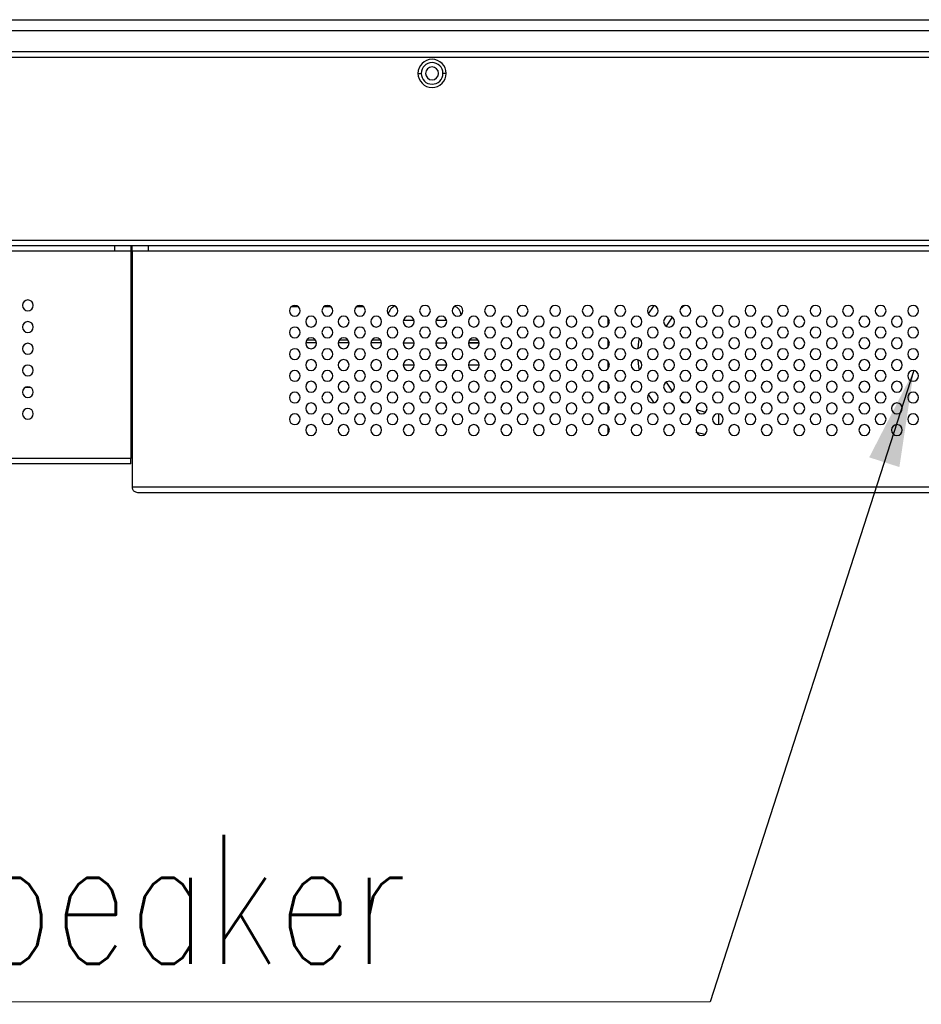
# Model space of a CAD drawing. Header units: millimetres. Extents: x 0 to 1118, y 0 to 864.
# Tile 7 of 256: x 266 to 299, y 180 to 217. Entities that reach past the tile are written whole.
import ezdxf

# ---------------------------------------------------------------- set-up
doc = ezdxf.new("R2010")
doc.units = ezdxf.units.MM
doc.styles.add('SLDTEXTSTYLE8', font='TXT', dxfattribs={"width": 0.75, "bigfont": 'bigfont'})
doc.dimstyles.new('SLDDIMSTYLE4', dxfattribs={"dimtxt": 0.18, "dimasz": 3.556, "dimexe": 0, "dimexo": 0.0625, "dimgap": 0, "dimtad": 0, "dimtih": 1, "dimtoh": 1, "dimdec": 0, "dimrnd": 1e-09, "dimzin": 0, "dimdsep": 46, "dimtxsty": 'Standard', "dimsah": 1, "dimcen": 0.09, "dimadec": 0, "dimazin": 0, "dimtfac": 3.556, "dimtdec": 0, "dimtofl": 0, "dimtmove": 0, "dimatfit": 3, "dimfxl": 1, "dimfrac": 2, "dimtolj": 1, "dimtzin": 0, "dimarcsym": 0})

# ---------------------------------------------------------------- blocks, each defined once
blk = doc.blocks.new('SW_NOTE_0_11')
at = {"color": 0, "linetype": 'Continuous', "lineweight": 0}
blk.add_line((-57.346, 0), (0, 0), dxfattribs=at)
at = {"color": 0, "linetype": 'Continuous', "lineweight": 0, "insert": (-57.739, 6.159), "char_height": 4.7625, "attachment_point": 1, "style": 'SLDTEXTSTYLE8'}
blk.add_mtext('2x8Ω 10W Speaker', dxfattribs=at)

msp = doc.modelspace()

# ---------------------------------------------------------------- linework, layer by layer
at = {"color": 7, "linetype": 'Continuous', "lineweight": 25}
for p, q in [((166.342, 216.6993), (547.742, 216.6993)), ((166.342, 216.2993), (547.742, 216.2993)), ((546.7919, 215.5193), (167.2873, 215.5193)), ((230.902, 215.3193), (406.503, 215.3193)), ((280.382, 214.7193), (280.502, 214.7193)), ((281.422, 214.7193), (281.302, 214.7193)), ((230.302, 208.5593), (407.103, 208.5593)), ((407.103, 208.3593), (230.302, 208.3593)), ((269.1974, 208.1593), (234.639, 208.1593)), ((269.1974, 208.3593), (269.1974, 208.1593)), ((269.7974, 208.1593), (269.1974, 208.1593)), ((269.7974, 208.3593), (269.7974, 208.1593)), ((269.7974, 208.1593), (269.7974, 200.5193)), ((269.842, 208.1593), (269.842, 208.3593)), ((270.442, 208.1593), (269.842, 208.1593)), ((269.842, 208.1593), (269.842, 199.4593)), ((270.442, 208.1593), (270.442, 208.3593)), ((443.642, 208.1593), (270.442, 208.1593)), ((275.722, 206.1193), (275.962, 206.1193)), ((276.922, 206.1193), (277.162, 206.1193)), ((278.122, 206.1193), (278.362, 206.1193)), ((290.2143, 206.1574), (290.057, 206.0355)), ((287.382, 205.7021), (287.382, 205.4165)), ((287.382, 204.9021), (287.382, 204.6165)), ((276.641, 204.7793), (276.243, 204.7793)), ((276.602, 204.8793), (276.282, 204.8793)), ((277.841, 204.7793), (277.443, 204.7793)), ((277.802, 204.8793), (277.482, 204.8793)), ((279.041, 204.7793), (278.643, 204.7793)), ((279.002, 204.8793), (278.682, 204.8793)), ((280.242, 204.7593), (279.842, 204.7593)), ((281.442, 204.7593), (281.042, 204.7593)), ((282.642, 204.7593), (282.242, 204.7593)), ((282.641, 204.7793), (282.243, 204.7793)), ((282.602, 204.8793), (282.282, 204.8793)), ((280.242, 203.9593), (279.842, 203.9593)), ((281.442, 203.9593), (281.042, 203.9593)), ((282.642, 203.9593), (282.242, 203.9593)), ((287.382, 204.1021), (287.382, 203.8165)), ((269.7974, 203.5365), (269.842, 203.568)), ((266.1089, 203.1253), (265.8859, 203.1253)), ((287.382, 203.3021), (287.382, 203.0165)), ((287.382, 202.5021), (287.382, 202.2165)), ((290.057, 202.6831), (290.2143, 202.5612)), ((287.382, 201.7021), (287.382, 201.4165)), ((290.6277, 201.4835), (290.9676, 201.4037)), ((269.842, 200.7193), (269.7974, 200.7193)), ((234.039, 200.5193), (269.7974, 200.5193)), ((269.7974, 200.3193), (234.039, 200.3193)), ((269.842, 200.5193), (269.7974, 200.5193)), ((269.7974, 200.3193), (269.7974, 200.5193)), ((269.842, 199.4593), (444.242, 199.4593)), ((270.042, 199.2593), (444.042, 199.2593))]:
    msp.add_line(p, q, dxfattribs=at)
at = {"color": 8, "linetype": 'Continuous', "lineweight": 25}
for p, q in [((280.2379, 205.5993), (279.846, 205.5993)), ((281.4379, 205.5993), (281.046, 205.5993)), ((269.7974, 203.5675), (269.842, 203.599))]:
    msp.add_line(p, q, dxfattribs=at)
at = {"color": 7, "linetype": 'Continuous', "lineweight": 25, "flags": 128}
for points in [[(289.0793, 206.1558), (289.0549, 206.1226), (288.8767, 205.8467)], [(289.756, 205.7236), (289.7263, 205.6851), (289.5376, 205.3887)], [(288.5377, 204.9349), (288.5189, 204.8286), (288.489, 204.5649)], [(288.489, 204.1537), (288.5189, 203.89), (288.5377, 203.7837)], [(289.5376, 203.3299), (289.7263, 203.0335), (289.756, 202.995)], [(288.8767, 202.8719), (289.0549, 202.5959), (289.0793, 202.5628)], [(290.645, 202.3247), (290.6872, 202.3078), (290.9823, 202.2168)]]:
    msp.add_lwpolyline(points, dxfattribs=at)
at = {"color": 8, "linetype": 'Continuous', "lineweight": 25, "flags": 128}
msp.add_lwpolyline([(291.482, 201.7633), (291.482, 201.9124), (291.482, 202.0421), (291.482, 202.1288), (291.482, 202.1552)], dxfattribs=at)
at = {"color": 7, "linetype": 'Continuous', "lineweight": 25}
for centre, radius, start, end in [((280.902, 214.7193), 0.52, 0, 180), ((280.902, 214.7193), 0.4, 0, 180), ((280.902, 214.7193), 0.52, 180, 0), ((280.902, 214.7193), 0.4, 180, 0), ((280.902, 214.7193), 0.24, 0, 180), ((280.902, 214.7193), 0.24, 180, 0), ((265.9974, 206.1593), 0.2, 0, 180), ((265.9974, 206.1593), 0.2, 180, 0), ((275.842, 205.9593), 0.2, 0, 180), ((277.042, 205.9593), 0.2, 0, 180), ((278.242, 205.9593), 0.2, 0, 180), ((279.442, 205.9593), 0.2, 0, 180), ((279.682, 205.7593), 0.4, 110.72878, 169.66008), ((280.642, 205.9593), 0.2, 0, 180), ((281.842, 205.9593), 0.2, 0, 180), ((281.582, 205.7593), 0.4, 7.71653, 67.42065), ((283.042, 205.9593), 0.2, 0, 180), ((284.242, 205.9593), 0.2, 0, 180), ((285.442, 205.9593), 0.2, 0, 180), ((286.642, 205.9593), 0.2, 0, 180), ((287.842, 205.9593), 0.2, 0, 180), ((289.042, 205.9593), 0.2, 0, 180), ((290.242, 205.9593), 0.2, 0, 180), ((291.442, 205.9593), 0.2, 0, 180), ((292.642, 205.9593), 0.2, 0, 180), ((293.842, 205.9593), 0.2, 0, 180), ((295.042, 205.9593), 0.2, 0, 180), ((296.242, 205.9593), 0.2, 0, 180), ((297.442, 205.9593), 0.2, 0, 180), ((298.642, 205.9593), 0.2, 0, 180), ((275.842, 205.9593), 0.2, 180, 0), ((276.442, 205.5593), 0.2, 0, 180), ((277.042, 205.9593), 0.2, 180, 0), ((277.642, 205.5593), 0.2, 0, 180), ((278.242, 205.9593), 0.2, 180, 0), ((278.842, 205.5593), 0.2, 0, 180), ((279.442, 205.9593), 0.2, 180, 0), ((280.042, 205.5593), 0.2, 0, 180), ((280.642, 205.9593), 0.2, 180, 0), ((281.242, 205.5593), 0.2, 0, 180), ((281.842, 205.9593), 0.2, 180, 0), ((282.442, 205.5593), 0.2, 0, 180), ((283.042, 205.9593), 0.2, 180, 0), ((283.642, 205.5593), 0.2, 0, 180), ((284.242, 205.9593), 0.2, 180, 0), ((284.842, 205.5593), 0.2, 0, 180), ((285.442, 205.9593), 0.2, 180, 0), ((286.042, 205.5593), 0.2, 0, 180), ((286.642, 205.9593), 0.2, 180, 0), ((287.242, 205.5593), 0.2, 0, 180), ((287.842, 205.9593), 0.2, 180, 0), ((288.442, 205.5593), 0.2, 0, 180), ((289.042, 205.9593), 0.2, 180, 0), ((289.642, 205.5593), 0.2, 0, 180), ((290.242, 205.9593), 0.2, 180, 0), ((290.842, 205.5593), 0.2, 0, 180), ((291.442, 205.9593), 0.2, 180, 0), ((292.042, 205.5593), 0.2, 0, 180), ((292.642, 205.9593), 0.2, 180, 0), ((293.242, 205.5593), 0.2, 0, 180), ((293.842, 205.9593), 0.2, 180, 0), ((294.442, 205.5593), 0.2, 0, 180), ((295.042, 205.9593), 0.2, 180, 0), ((295.642, 205.5593), 0.2, 0, 180), ((296.242, 205.9593), 0.2, 180, 0), ((296.842, 205.5593), 0.2, 0, 180), ((297.442, 205.9593), 0.2, 180, 0), ((298.042, 205.5593), 0.2, 0, 180), ((298.642, 205.9593), 0.2, 180, 0), ((265.9974, 205.3593), 0.2, 0, 180), ((265.9974, 205.3593), 0.2, 180, 0), ((275.842, 205.1593), 0.2, 0, 180), ((276.442, 205.5593), 0.2, 180, 0), ((277.042, 205.1593), 0.2, 0, 180), ((277.642, 205.5593), 0.2, 180, 0), ((278.242, 205.1593), 0.2, 0, 180), ((278.842, 205.5593), 0.2, 180, 0), ((279.442, 205.1593), 0.2, 0, 180), ((280.042, 205.5593), 0.2, 180, 0), ((280.642, 205.1593), 0.2, 0, 180), ((281.242, 205.5593), 0.2, 180, 0), ((281.842, 205.1593), 0.2, 0, 180), ((282.442, 205.5593), 0.2, 180, 0), ((283.042, 205.1593), 0.2, 0, 180), ((283.642, 205.5593), 0.2, 180, 0), ((284.242, 205.1593), 0.2, 0, 180), ((284.842, 205.5593), 0.2, 180, 0), ((285.442, 205.1593), 0.2, 0, 180), ((286.042, 205.5593), 0.2, 180, 0), ((286.642, 205.1593), 0.2, 0, 180), ((287.242, 205.5593), 0.2, 180, 0), ((287.842, 205.1593), 0.2, 0, 180), ((288.442, 205.5593), 0.2, 180, 0), ((289.042, 205.1593), 0.2, 0, 180), ((289.642, 205.5593), 0.2, 180, 0), ((290.242, 205.1593), 0.2, 0, 180), ((290.842, 205.5593), 0.2, 180, 0), ((291.442, 205.1593), 0.2, 0, 180), ((292.042, 205.5593), 0.2, 180, 0), ((292.642, 205.1593), 0.2, 0, 180), ((293.242, 205.5593), 0.2, 180, 0), ((293.842, 205.1593), 0.2, 0, 180), ((294.442, 205.5593), 0.2, 180, 0), ((295.042, 205.1593), 0.2, 0, 180), ((295.642, 205.5593), 0.2, 180, 0), ((296.242, 205.1593), 0.2, 0, 180), ((296.842, 205.5593), 0.2, 180, 0), ((297.442, 205.1593), 0.2, 0, 180), ((298.042, 205.5593), 0.2, 180, 0), ((298.642, 205.1593), 0.2, 0, 180), ((275.842, 205.1593), 0.2, 180, 0), ((276.442, 204.7593), 0.2, 0, 180), ((277.042, 205.1593), 0.2, 180, 0), ((277.642, 204.7593), 0.2, 0, 180), ((278.242, 205.1593), 0.2, 180, 0), ((278.842, 204.7593), 0.2, 0, 180), ((279.442, 205.1593), 0.2, 180, 0), ((280.042, 204.7593), 0.2, 0, 180), ((280.642, 205.1593), 0.2, 180, 0), ((281.242, 204.7593), 0.2, 0, 180), ((281.842, 205.1593), 0.2, 180, 0), ((282.442, 204.7593), 0.2, 0, 180), ((283.042, 205.1593), 0.2, 180, 0), ((283.642, 204.7593), 0.2, 0, 180), ((284.242, 205.1593), 0.2, 180, 0), ((284.842, 204.7593), 0.2, 0, 180), ((285.442, 205.1593), 0.2, 180, 0), ((286.042, 204.7593), 0.2, 0, 180), ((286.642, 205.1593), 0.2, 180, 0), ((287.242, 204.7593), 0.2, 0, 180), ((287.842, 205.1593), 0.2, 180, 0), ((288.442, 204.7593), 0.2, 0, 180), ((289.042, 205.1593), 0.2, 180, 0), ((289.642, 204.7593), 0.2, 0, 180), ((290.242, 205.1593), 0.2, 180, 0), ((290.842, 204.7593), 0.2, 0, 180), ((291.442, 205.1593), 0.2, 180, 0), ((292.042, 204.7593), 0.2, 0, 180), ((292.642, 205.1593), 0.2, 180, 0), ((293.242, 204.7593), 0.2, 0, 180), ((293.842, 205.1593), 0.2, 180, 0), ((294.442, 204.7593), 0.2, 0, 180), ((295.042, 205.1593), 0.2, 180, 0), ((295.642, 204.7593), 0.2, 0, 180), ((296.242, 205.1593), 0.2, 180, 0), ((296.842, 204.7593), 0.2, 0, 180), ((297.442, 205.1593), 0.2, 180, 0), ((298.042, 204.7593), 0.2, 0, 180), ((298.642, 205.1593), 0.2, 180, 0), ((265.9974, 204.5593), 0.2, 0, 180), ((265.9974, 204.5593), 0.2, 180, 0), ((275.842, 204.3593), 0.2, 0, 180), ((276.442, 204.7593), 0.2, 180, 0), ((277.042, 204.3593), 0.2, 0, 180), ((277.642, 204.7593), 0.2, 180, 0), ((278.242, 204.3593), 0.2, 0, 180), ((278.842, 204.7593), 0.2, 180, 0), ((279.442, 204.3593), 0.2, 0, 180), ((280.042, 204.7593), 0.2, 180, 0), ((280.642, 204.3593), 0.2, 0, 180), ((281.242, 204.7593), 0.2, 180, 0), ((281.842, 204.3593), 0.2, 0, 180), ((282.442, 204.7593), 0.2, 180, 0), ((283.042, 204.3593), 0.2, 0, 180), ((283.642, 204.7593), 0.2, 180, 0), ((284.242, 204.3593), 0.2, 0, 180), ((284.842, 204.7593), 0.2, 180, 0), ((285.442, 204.3593), 0.2, 0, 180), ((286.042, 204.7593), 0.2, 180, 0), ((286.642, 204.3593), 0.2, 0, 180), ((287.242, 204.7593), 0.2, 180, 0), ((287.842, 204.3593), 0.2, 0, 180), ((288.442, 204.7593), 0.2, 180, 0), ((289.042, 204.3593), 0.2, 0, 180), ((289.642, 204.7593), 0.2, 180, 0), ((290.242, 204.3593), 0.2, 0, 180), ((290.842, 204.7593), 0.2, 180, 0), ((291.442, 204.3593), 0.2, 0, 180), ((292.042, 204.7593), 0.2, 180, 0), ((292.642, 204.3593), 0.2, 0, 180), ((293.242, 204.7593), 0.2, 180, 0), ((293.842, 204.3593), 0.2, 0, 180), ((294.442, 204.7593), 0.2, 180, 0), ((295.042, 204.3593), 0.2, 0, 180), ((295.642, 204.7593), 0.2, 180, 0), ((296.242, 204.3593), 0.2, 0, 180), ((296.842, 204.7593), 0.2, 180, 0), ((297.442, 204.3593), 0.2, 0, 180), ((298.042, 204.7593), 0.2, 180, 0), ((298.642, 204.3593), 0.2, 0, 180), ((275.842, 204.3593), 0.2, 180, 0), ((276.442, 203.9593), 0.2, 0, 180), ((277.042, 204.3593), 0.2, 180, 0), ((277.642, 203.9593), 0.2, 0, 180), ((278.242, 204.3593), 0.2, 180, 0), ((278.842, 203.9593), 0.2, 0, 180), ((279.442, 204.3593), 0.2, 180, 0), ((280.042, 203.9593), 0.2, 0, 180), ((280.642, 204.3593), 0.2, 180, 0), ((281.242, 203.9593), 0.2, 0, 180), ((281.842, 204.3593), 0.2, 180, 0), ((282.442, 203.9593), 0.2, 0, 180), ((283.042, 204.3593), 0.2, 180, 0), ((283.642, 203.9593), 0.2, 0, 180), ((284.242, 204.3593), 0.2, 180, 0), ((284.842, 203.9593), 0.2, 0, 180), ((285.442, 204.3593), 0.2, 180, 0), ((286.042, 203.9593), 0.2, 0, 180), ((286.642, 204.3593), 0.2, 180, 0), ((287.242, 203.9593), 0.2, 0, 180), ((287.842, 204.3593), 0.2, 180, 0), ((288.442, 203.9593), 0.2, 0, 180), ((289.042, 204.3593), 0.2, 180, 0), ((289.642, 203.9593), 0.2, 0, 180), ((290.242, 204.3593), 0.2, 180, 0), ((290.842, 203.9593), 0.2, 0, 180), ((291.442, 204.3593), 0.2, 180, 0), ((292.042, 203.9593), 0.2, 0, 180), ((292.642, 204.3593), 0.2, 180, 0), ((293.242, 203.9593), 0.2, 0, 180), ((293.842, 204.3593), 0.2, 180, 0), ((294.442, 203.9593), 0.2, 0, 180), ((295.042, 204.3593), 0.2, 180, 0), ((295.642, 203.9593), 0.2, 0, 180), ((296.242, 204.3593), 0.2, 180, 0), ((296.842, 203.9593), 0.2, 0, 180), ((297.442, 204.3593), 0.2, 180, 0), ((298.042, 203.9593), 0.2, 0, 180), ((298.642, 204.3593), 0.2, 180, 0), ((265.9974, 203.7593), 0.2, 0, 180), ((276.442, 203.9593), 0.2, 180, 0), ((277.642, 203.9593), 0.2, 180, 0), ((278.842, 203.9593), 0.2, 180, 0), ((280.042, 203.9593), 0.2, 180, 0), ((281.242, 203.9593), 0.2, 180, 0), ((282.442, 203.9593), 0.2, 180, 0), ((283.642, 203.9593), 0.2, 180, 0), ((284.842, 203.9593), 0.2, 180, 0), ((286.042, 203.9593), 0.2, 180, 0), ((287.242, 203.9593), 0.2, 180, 0), ((288.442, 203.9593), 0.2, 180, 0), ((289.642, 203.9593), 0.2, 180, 0), ((290.842, 203.9593), 0.2, 180, 0), ((292.042, 203.9593), 0.2, 180, 0), ((293.242, 203.9593), 0.2, 180, 0), ((294.442, 203.9593), 0.2, 180, 0), ((295.642, 203.9593), 0.2, 180, 0), ((296.842, 203.9593), 0.2, 180, 0), ((298.042, 203.9593), 0.2, 180, 0), ((265.9974, 203.7593), 0.2, 180, 0), ((275.842, 203.5593), 0.2, 0, 180), ((275.842, 203.5593), 0.2, 180, 0), ((277.042, 203.5593), 0.2, 0, 180), ((277.042, 203.5593), 0.2, 180, 0), ((278.242, 203.5593), 0.2, 0, 180), ((278.242, 203.5593), 0.2, 180, 0), ((279.442, 203.5593), 0.2, 0, 180), ((279.442, 203.5593), 0.2, 180, 0), ((280.642, 203.5593), 0.2, 0, 180), ((280.642, 203.5593), 0.2, 180, 0), ((281.842, 203.5593), 0.2, 0, 180), ((281.842, 203.5593), 0.2, 180, 0), ((283.042, 203.5593), 0.2, 0, 180), ((283.042, 203.5593), 0.2, 180, 0), ((284.242, 203.5593), 0.2, 0, 180), ((284.242, 203.5593), 0.2, 180, 0), ((285.442, 203.5593), 0.2, 0, 180), ((285.442, 203.5593), 0.2, 180, 0), ((286.642, 203.5593), 0.2, 0, 180), ((286.642, 203.5593), 0.2, 180, 0), ((287.842, 203.5593), 0.2, 0, 180), ((287.842, 203.5593), 0.2, 180, 0), ((289.042, 203.5593), 0.2, 0, 180), ((289.042, 203.5593), 0.2, 180, 0), ((290.242, 203.5593), 0.2, 0, 180), ((290.242, 203.5593), 0.2, 180, 0), ((291.442, 203.5593), 0.2, 0, 180), ((291.442, 203.5593), 0.2, 180, 0), ((292.642, 203.5593), 0.2, 0, 180), ((292.642, 203.5593), 0.2, 180, 0), ((293.842, 203.5593), 0.2, 0, 180), ((293.842, 203.5593), 0.2, 180, 0), ((295.042, 203.5593), 0.2, 0, 180), ((295.042, 203.5593), 0.2, 180, 0), ((296.242, 203.5593), 0.2, 0, 180), ((296.242, 203.5593), 0.2, 180, 0), ((297.442, 203.5593), 0.2, 0, 180), ((297.442, 203.5593), 0.2, 180, 0), ((298.642, 203.5593), 0.2, 0, 180), ((298.642, 203.5593), 0.2, 180, 0), ((265.9974, 202.9593), 0.2, 0, 180), ((276.442, 203.1593), 0.2, 0, 180), ((276.442, 203.1593), 0.2, 180, 0), ((277.642, 203.1593), 0.2, 0, 180), ((277.642, 203.1593), 0.2, 180, 0), ((278.842, 203.1593), 0.2, 0, 180), ((278.842, 203.1593), 0.2, 180, 0), ((280.042, 203.1593), 0.2, 0, 180), ((280.042, 203.1593), 0.2, 180, 0), ((281.242, 203.1593), 0.2, 0, 180), ((281.242, 203.1593), 0.2, 180, 0), ((282.442, 203.1593), 0.2, 0, 180), ((282.442, 203.1593), 0.2, 180, 0), ((283.642, 203.1593), 0.2, 0, 180), ((283.642, 203.1593), 0.2, 180, 0), ((284.842, 203.1593), 0.2, 0, 180), ((284.842, 203.1593), 0.2, 180, 0), ((286.042, 203.1593), 0.2, 0, 180), ((286.042, 203.1593), 0.2, 180, 0), ((287.242, 203.1593), 0.2, 0, 180), ((287.242, 203.1593), 0.2, 180, 0), ((288.442, 203.1593), 0.2, 0, 180), ((288.442, 203.1593), 0.2, 180, 0), ((289.642, 203.1593), 0.2, 0, 180), ((289.642, 203.1593), 0.2, 180, 0), ((290.842, 203.1593), 0.2, 0, 180), ((290.842, 203.1593), 0.2, 180, 0), ((292.042, 203.1593), 0.2, 0, 180), ((292.042, 203.1593), 0.2, 180, 0), ((293.242, 203.1593), 0.2, 0, 180), ((293.242, 203.1593), 0.2, 180, 0), ((294.442, 203.1593), 0.2, 0, 180), ((294.442, 203.1593), 0.2, 180, 0), ((295.642, 203.1593), 0.2, 0, 180), ((295.642, 203.1593), 0.2, 180, 0), ((296.842, 203.1593), 0.2, 0, 180), ((296.842, 203.1593), 0.2, 180, 0), ((298.042, 203.1593), 0.2, 0, 180), ((298.042, 203.1593), 0.2, 180, 0), ((265.9974, 202.9593), 0.2, 180, 0), ((275.842, 202.7593), 0.2, 0, 180), ((275.842, 202.7593), 0.2, 180, 0), ((277.042, 202.7593), 0.2, 0, 180), ((277.042, 202.7593), 0.2, 180, 0), ((278.242, 202.7593), 0.2, 0, 180), ((278.242, 202.7593), 0.2, 180, 0), ((279.442, 202.7593), 0.2, 0, 180), ((279.442, 202.7593), 0.2, 180, 0), ((280.642, 202.7593), 0.2, 0, 180), ((280.642, 202.7593), 0.2, 180, 0), ((281.842, 202.7593), 0.2, 0, 180), ((281.842, 202.7593), 0.2, 180, 0), ((283.042, 202.7593), 0.2, 0, 180), ((283.042, 202.7593), 0.2, 180, 0), ((284.242, 202.7593), 0.2, 0, 180), ((284.242, 202.7593), 0.2, 180, 0), ((285.442, 202.7593), 0.2, 0, 180), ((285.442, 202.7593), 0.2, 180, 0), ((286.642, 202.7593), 0.2, 0, 180), ((286.642, 202.7593), 0.2, 180, 0), ((287.842, 202.7593), 0.2, 0, 180), ((287.842, 202.7593), 0.2, 180, 0), ((289.042, 202.7593), 0.2, 0, 180), ((289.042, 202.7593), 0.2, 180, 0), ((290.242, 202.7593), 0.2, 0, 180), ((290.242, 202.7593), 0.2, 180, 0), ((291.442, 202.7593), 0.2, 0, 180), ((291.442, 202.7593), 0.2, 180, 0), ((292.642, 202.7593), 0.2, 0, 180), ((292.642, 202.7593), 0.2, 180, 0), ((293.842, 202.7593), 0.2, 0, 180), ((293.842, 202.7593), 0.2, 180, 0), ((295.042, 202.7593), 0.2, 0, 180), ((295.042, 202.7593), 0.2, 180, 0), ((296.242, 202.7593), 0.2, 0, 180), ((296.242, 202.7593), 0.2, 180, 0), ((297.442, 202.7593), 0.2, 0, 180), ((297.442, 202.7593), 0.2, 180, 0), ((298.642, 202.7593), 0.2, 0, 180), ((298.642, 202.7593), 0.2, 180, 0), ((265.9974, 202.1593), 0.2, 0, 180), ((276.442, 202.3593), 0.2, 0, 180), ((276.442, 202.3593), 0.2, 180, 0), ((277.642, 202.3593), 0.2, 0, 180), ((277.642, 202.3593), 0.2, 180, 0), ((278.842, 202.3593), 0.2, 0, 180), ((278.842, 202.3593), 0.2, 180, 0), ((280.042, 202.3593), 0.2, 0, 180), ((280.042, 202.3593), 0.2, 180, 0), ((281.242, 202.3593), 0.2, 0, 180), ((281.242, 202.3593), 0.2, 180, 0), ((282.442, 202.3593), 0.2, 0, 180), ((282.442, 202.3593), 0.2, 180, 0), ((283.642, 202.3593), 0.2, 0, 180), ((283.642, 202.3593), 0.2, 180, 0), ((284.842, 202.3593), 0.2, 0, 180), ((284.842, 202.3593), 0.2, 180, 0), ((286.042, 202.3593), 0.2, 0, 180), ((286.042, 202.3593), 0.2, 180, 0), ((287.242, 202.3593), 0.2, 0, 180), ((287.242, 202.3593), 0.2, 180, 0), ((288.442, 202.3593), 0.2, 0, 180), ((288.442, 202.3593), 0.2, 180, 0), ((289.642, 202.3593), 0.2, 0, 180), ((289.642, 202.3593), 0.2, 180, 0), ((290.842, 202.3593), 0.2, 0, 180), ((290.842, 202.3593), 0.2, 180, 0), ((292.042, 202.3593), 0.2, 0, 180), ((292.042, 202.3593), 0.2, 180, 0), ((293.242, 202.3593), 0.2, 0, 180), ((293.242, 202.3593), 0.2, 180, 0), ((294.442, 202.3593), 0.2, 0, 180), ((294.442, 202.3593), 0.2, 180, 0), ((295.642, 202.3593), 0.2, 0, 180), ((295.642, 202.3593), 0.2, 180, 0), ((296.842, 202.3593), 0.2, 0, 180), ((296.842, 202.3593), 0.2, 180, 0), ((298.042, 202.3593), 0.2, 0, 180), ((298.042, 202.3593), 0.2, 180, 0), ((265.9974, 202.1593), 0.2, 180, 0), ((275.842, 201.9593), 0.2, 0, 180), ((277.042, 201.9593), 0.2, 0, 180), ((278.242, 201.9593), 0.2, 0, 180), ((279.442, 201.9593), 0.2, 0, 180), ((280.642, 201.9593), 0.2, 0, 180), ((281.842, 201.9593), 0.2, 0, 180), ((283.042, 201.9593), 0.2, 0, 180), ((284.242, 201.9593), 0.2, 0, 180), ((285.442, 201.9593), 0.2, 0, 180), ((286.642, 201.9593), 0.2, 0, 180), ((287.842, 201.9593), 0.2, 0, 180), ((289.042, 201.9593), 0.2, 0, 180), ((290.242, 201.9593), 0.2, 0, 180), ((291.442, 201.9593), 0.2, 0, 180), ((292.642, 201.9593), 0.2, 0, 180), ((293.842, 201.9593), 0.2, 0, 180), ((295.042, 201.9593), 0.2, 0, 180), ((296.242, 201.9593), 0.2, 0, 180), ((297.442, 201.9593), 0.2, 0, 180), ((298.642, 201.9593), 0.2, 0, 180), ((275.842, 201.9593), 0.2, 180, 0), ((276.442, 201.5593), 0.2, 0, 180), ((277.042, 201.9593), 0.2, 180, 0), ((277.642, 201.5593), 0.2, 0, 180), ((278.242, 201.9593), 0.2, 180, 0), ((278.842, 201.5593), 0.2, 0, 180), ((279.442, 201.9593), 0.2, 180, 0), ((280.042, 201.5593), 0.2, 0, 180), ((280.642, 201.9593), 0.2, 180, 0), ((281.242, 201.5593), 0.2, 0, 180), ((281.842, 201.9593), 0.2, 180, 0), ((282.442, 201.5593), 0.2, 0, 180), ((283.042, 201.9593), 0.2, 180, 0), ((283.642, 201.5593), 0.2, 0, 180), ((284.242, 201.9593), 0.2, 180, 0), ((284.842, 201.5593), 0.2, 0, 180), ((285.442, 201.9593), 0.2, 180, 0), ((286.042, 201.5593), 0.2, 0, 180), ((286.642, 201.9593), 0.2, 180, 0), ((287.242, 201.5593), 0.2, 0, 180), ((287.842, 201.9593), 0.2, 180, 0), ((288.442, 201.5593), 0.2, 0, 180), ((289.042, 201.9593), 0.2, 180, 0), ((289.642, 201.5593), 0.2, 0, 180), ((290.242, 201.9593), 0.2, 180, 0), ((290.842, 201.5593), 0.2, 0, 180), ((291.442, 201.9593), 0.2, 180, 0), ((292.042, 201.5593), 0.2, 0, 180), ((292.642, 201.9593), 0.2, 180, 0), ((293.242, 201.5593), 0.2, 0, 180), ((293.842, 201.9593), 0.2, 180, 0), ((294.442, 201.5593), 0.2, 0, 180), ((295.042, 201.9593), 0.2, 180, 0), ((295.642, 201.5593), 0.2, 0, 180), ((296.242, 201.9593), 0.2, 180, 0), ((296.842, 201.5593), 0.2, 0, 180), ((297.442, 201.9593), 0.2, 180, 0), ((298.042, 201.5593), 0.2, 0, 180), ((298.642, 201.9593), 0.2, 180, 0), ((276.442, 201.5593), 0.2, 180, 0), ((277.642, 201.5593), 0.2, 180, 0), ((278.842, 201.5593), 0.2, 180, 0), ((280.042, 201.5593), 0.2, 180, 0), ((281.242, 201.5593), 0.2, 180, 0), ((282.442, 201.5593), 0.2, 180, 0), ((283.642, 201.5593), 0.2, 180, 0), ((284.842, 201.5593), 0.2, 180, 0), ((286.042, 201.5593), 0.2, 180, 0), ((287.242, 201.5593), 0.2, 180, 0), ((288.442, 201.5593), 0.2, 180, 0), ((289.642, 201.5593), 0.2, 180, 0), ((290.842, 201.5593), 0.2, 180, 0), ((292.042, 201.5593), 0.2, 180, 0), ((293.242, 201.5593), 0.2, 180, 0), ((294.442, 201.5593), 0.2, 180, 0), ((295.642, 201.5593), 0.2, 180, 0), ((296.842, 201.5593), 0.2, 180, 0), ((298.042, 201.5593), 0.2, 180, 0)]:
    msp.add_arc(centre, radius, start, end, dxfattribs=at)
msp.add_open_spline([(269.842, 199.4593), (269.8429, 199.4453), (269.8448, 199.4161), (269.8596, 199.3744), (269.8826, 199.3356), (269.9174, 199.2998), (269.9716, 199.2672), (270.0158, 199.2623), (270.042, 199.2593)], degree=3, knots=[0, 0, 0, 0, 0.1101058, 0.2288189, 0.3600298, 0.5066372, 0.7072368, 1, 1, 1, 1], dxfattribs=at)

# ---------------------------------------------------------------- block references
at = {"color": 7, "linetype": 'Continuous', "lineweight": 0}
msp.add_blockref('SW_NOTE_0_11', (291.1599, 180.4645), dxfattribs=at)

# ---------------------------------------------------------------- leaders
msp.add_leader([(298.6691, 203.7574), (291.1599, 180.4645)], dimstyle='SLDDIMSTYLE4', dxfattribs=at)

doc.saveas('drawing.dxf')
